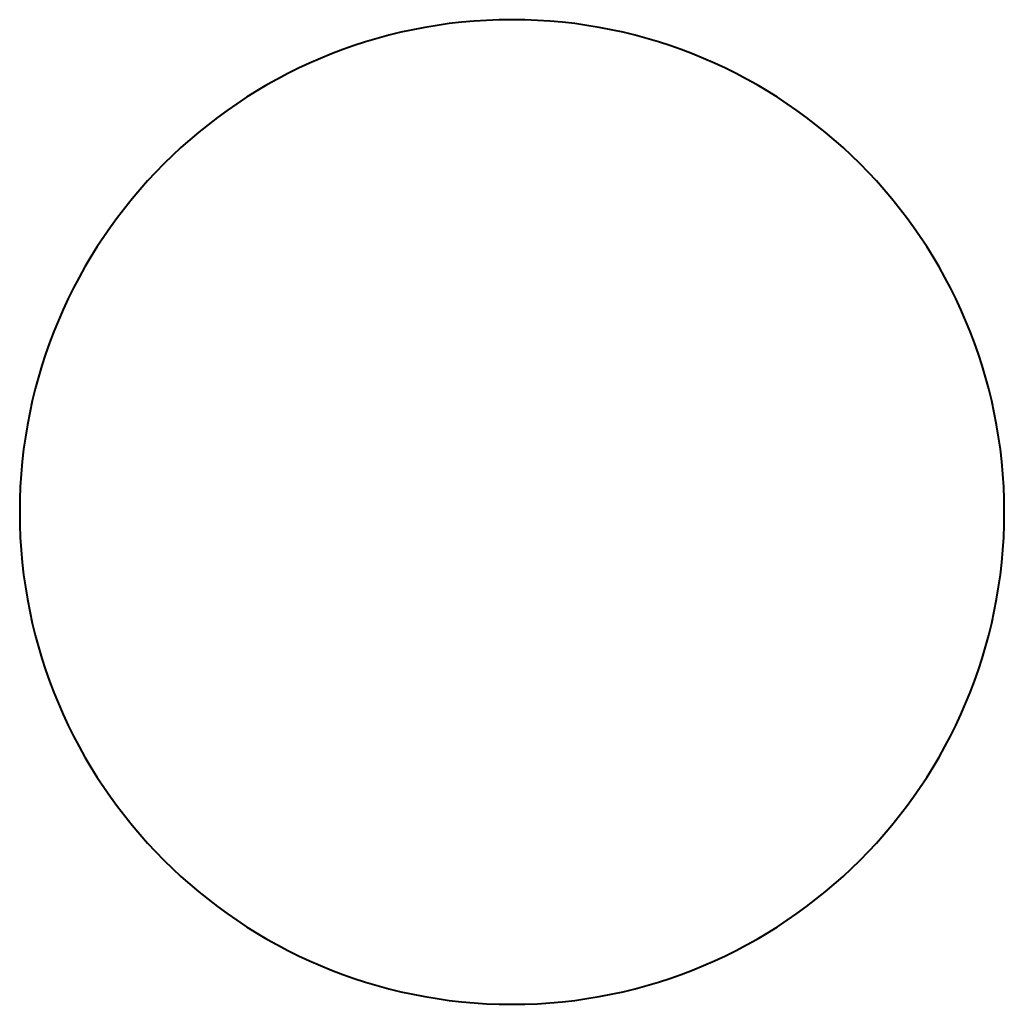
# Model space of a CAD drawing. Header units: millimetres. Extents: x -1087 to 1688, y -120 to 1171.
# Tile 53 of 90: x 356.4 to 359.6, y 233.77 to 236.97. Entities that reach past the tile are written whole.
import ezdxf

# ---------------------------------------------------------------- set-up
doc = ezdxf.new("R2010")
doc.units = ezdxf.units.MM
doc.layers.add('G-IMPT', color=8, linetype='Continuous', lineweight=40)

# ---------------------------------------------------------------- blocks, each defined once
blk = doc.blocks.new('NEXA 1500 CALQUES_dwg-769064-Arrière')
at = {"layer": 'G-IMPT'}
for start, end in [(90, 270), (90, 270), (90, 180), (0, 180), (270, 90), (270, 90), (270, 90), (180, 270), (180, 360)]:
    blk.add_arc((358, 235.3723), 1.6, start, end, dxfattribs=at)

msp = doc.modelspace()

# ---------------------------------------------------------------- block references
at = {"layer": 'G-IMPT'}
msp.add_blockref('NEXA 1500 CALQUES_dwg-769064-Arrière', (0, 0), dxfattribs=at)

doc.saveas('drawing.dxf')
